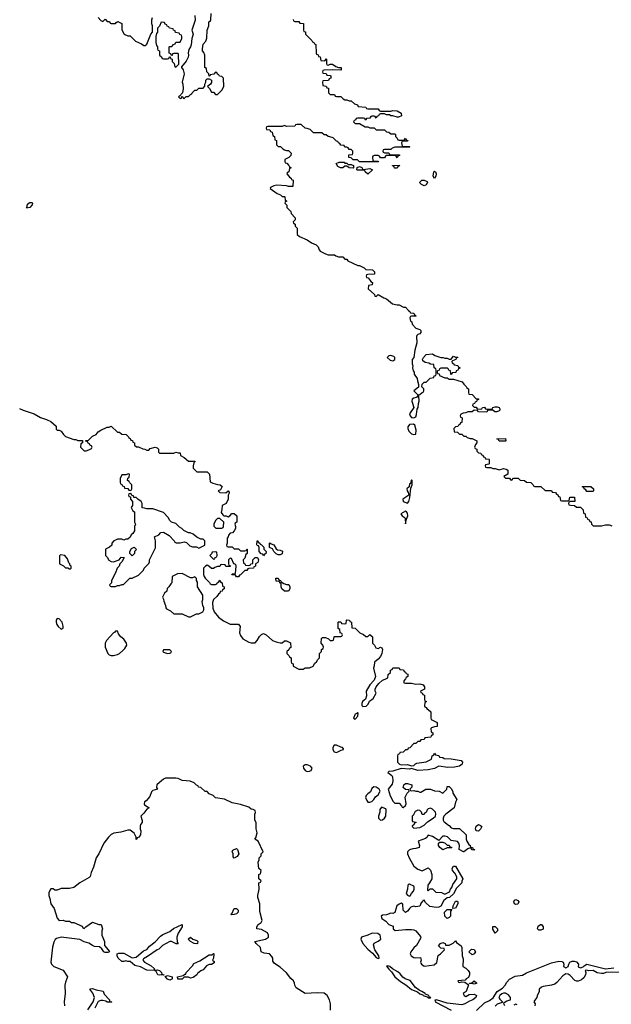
# Model space of a CAD drawing. Header units: inches. Extents: x 2735672 to 2903319, y 894031 to 1029782.
# Tile 66 of 167: x 2800152 to 2805825, y 992766 to 1002210. Entities that reach past the tile are written whole.
import ezdxf

# ---------------------------------------------------------------- set-up
doc = ezdxf.new("R2010")
doc.units = ezdxf.units.IN
doc.header["$MEASUREMENT"] = 0
doc.layers.add('C8000', color=7, linetype='Continuous')
doc.layers.add('C8909', color=7, linetype='Continuous')

msp = doc.modelspace()

# ---------------------------------------------------------------- linework, layer by layer
at = {"layer": 'C8000', "color": 4, "elevation": 8}
for points in [[(2800904.7, 1002230), (2800930, 1002202), (2800950, 1002194), (2800970, 1002214), (2800990, 1002194), (2801012.7, 1002192.7), (2801018, 1002178), (2801030, 1002174), (2801070, 1002174), (2801076.4, 1002183.6), (2801092, 1002192), (2801130, 1002172), (2801131.6, 1002111.6), (2801154, 1002070), (2801190, 1002054), (2801210, 1002054), (2801263.6, 1002003.6), (2801319.6, 1001979.6), (2801343.6, 1001963.6), (2801356.4, 1001963.6), (2801370, 1001974), (2801408, 1002070), (2801426, 1002090), (2801426, 1002150), (2801418, 1002170), (2801418, 1002210), (2801426, 1002230)], [(2801831.3, 1002250), (2801835.3, 1002204.7), (2801802, 1002110), (2801814.8, 1002070), (2801802.8, 1002030), (2801797.3, 1001970), (2801790.6, 1001949.4), (2801774.4, 1001925.6), (2801767.3, 1001892.7), (2801770.6, 1001870), (2801767.7, 1001850), (2801747.9, 1001812.1), (2801702, 1001758), (2801702, 1001750), (2801721, 1001730), (2801730.6, 1001690), (2801711, 1001610), (2801717.3, 1001590), (2801718.8, 1001550), (2801712, 1001508), (2801684.7, 1001475.3), (2801674, 1001470), (2801690, 1001454), (2801702, 1001458), (2801706, 1001474), (2801712.7, 1001472.7), (2801718, 1001458), (2801730, 1001454), (2801747.3, 1001472.7), (2801770, 1001474), (2801790, 1001494), (2801802, 1001498), (2801806, 1001510), (2801830, 1001534), (2801850, 1001534), (2801870, 1001554), (2801910, 1001554), (2801927.3, 1001572.7), (2801928, 1001590), (2801938, 1001610), (2801938, 1001630), (2801950, 1001642), (2801970, 1001642), (2801991, 1001631), (2801991.1, 1001608.9), (2801982, 1001590), (2801954, 1001570), (2801971.6, 1001551.6), (2801990, 1001514), (2802010, 1001514), (2802030, 1001494), (2802050, 1001494), (2802090, 1001534), (2802108, 1001570), (2802106, 1001650), (2802090, 1001666), (2802067.3, 1001667.3), (2802062, 1001682), (2802047.3, 1001687.3), (2802042, 1001702), (2802030, 1001706), (2802012, 1001688), (2801978, 1001682), (2801974, 1001670), (2801967.3, 1001667.3), (2801966, 1001690), (2801946, 1001710), (2801942, 1001742), (2801926, 1001750), (2801926, 1001870), (2801916.4, 1001896.4), (2801906, 1001910), (2801906, 1001930), (2801910, 1001974), (2801936.4, 1002003.6), (2801947.3, 1002032.7), (2801948, 1002110), (2801966, 1002150), (2801966, 1002190), (2801982, 1002198), (2801986, 1002210), (2801988, 1002270)], [(2802772.7, 1002212.7), (2802778, 1002198), (2802790, 1002194), (2802830, 1002194), (2802838, 1002178), (2802872.7, 1002172.7), (2802874, 1002110), (2802878, 1002098), (2802892.7, 1002092.7), (2802894, 1002070), (2802954, 1002010), (2802958, 1001998), (2802972.7, 1001992.7), (2802978, 1001978), (2802992.7, 1001972.7), (2802994, 1001890), (2802998, 1001878), (2803012.7, 1001872.7), (2803018, 1001858), (2803032.7, 1001852.7), (2803038, 1001818), (2803070, 1001814), (2803082, 1001818), (2803090, 1001834), (2803094, 1001830), (2803094, 1001790), (2803098, 1001778), (2803110, 1001774), (2803130, 1001782), (2803150, 1001782), (2803182, 1001762), (2803210, 1001752), (2803234, 1001750), (2803234, 1001730), (2803230, 1001726), (2803150, 1001728), (2803070, 1001726), (2803058, 1001722), (2803054, 1001710), (2803058, 1001698), (2803090, 1001694), (2803098, 1001678), (2803130, 1001674), (2803134, 1001670), (2803134, 1001650), (2803118, 1001642), (2803112.7, 1001627.3), (2803058, 1001622), (2803054, 1001610), (2803058, 1001578), (2803090, 1001574), (2803098, 1001558), (2803112.7, 1001552.7), (2803114, 1001510), (2803130, 1001494), (2803170, 1001494), (2803178, 1001478), (2803190, 1001474), (2803230, 1001474), (2803254, 1001450), (2803270, 1001442), (2803290, 1001442), (2803310, 1001432), (2803331.6, 1001431.6), (2803363.6, 1001403.6), (2803390, 1001394), (2803398, 1001378), (2803471.6, 1001371.6), (2803478, 1001358), (2803490, 1001354), (2803590, 1001354), (2803598, 1001338), (2803610, 1001334), (2803710, 1001332), (2803730, 1001338), (2803770, 1001336), (2803810, 1001312), (2803812.7, 1001287.3), (2803783.6, 1001276.4), (2803770, 1001275.3), (2803730, 1001288), (2803710, 1001288), (2803696.4, 1001296.4), (2803670, 1001298), (2803650, 1001306), (2803610, 1001306), (2803598, 1001302), (2803592.7, 1001287.3), (2803578, 1001282), (2803570, 1001266), (2803562, 1001282), (2803550, 1001286), (2803530, 1001286), (2803518, 1001282), (2803510, 1001266), (2803478, 1001262), (2803470, 1001246), (2803462, 1001262), (2803450, 1001266), (2803390, 1001266), (2803378, 1001262), (2803372.7, 1001247.3), (2803358, 1001242), (2803354, 1001230), (2803370, 1001214), (2803410, 1001214), (2803463.6, 1001183.6), (2803490, 1001182), (2803510, 1001174), (2803551.6, 1001171.6), (2803570, 1001154), (2803650, 1001154), (2803670, 1001134), (2803691.6, 1001131.6), (2803710, 1001114), (2803750, 1001114), (2803754, 1001110), (2803754, 1001090), (2803772.7, 1001072.7), (2803778, 1001058), (2803790, 1001054), (2803830, 1001054), (2803842, 1001058), (2803850, 1001074), (2803858, 1001058), (2803874, 1001050), (2803870, 1001046), (2803830, 1001046), (2803818, 1001042), (2803814, 1001030), (2803818, 1000998), (2803830, 1000994), (2803890, 1000994), (2803894, 1000990), (2803890, 1000986), (2803750, 1000986), (2803723.6, 1000976.4), (2803710, 1000966), (2803650, 1000966), (2803638, 1000962), (2803634, 1000950), (2803638, 1000938), (2803650, 1000934), (2803690, 1000934), (2803698, 1000918), (2803710, 1000914), (2803792.7, 1000912.7), (2803794, 1000906), (2803778, 1000902), (2803770, 1000886), (2803762, 1000902), (2803750, 1000906), (2803670, 1000906), (2803658, 1000902), (2803650, 1000886), (2803610, 1000886), (2803602, 1000902), (2803590, 1000906), (2803550, 1000906), (2803538, 1000902), (2803534, 1000890), (2803538, 1000858), (2803550, 1000854), (2803590, 1000854), (2803592.7, 1000847.3), (2803410, 1000846), (2803390, 1000866), (2803350, 1000866), (2803330, 1000886), (2803307.3, 1000887.3), (2803307.3, 1000912.7), (2803342, 1000918), (2803346, 1000930), (2803346, 1000950), (2803330, 1000966), (2803310, 1000966), (2803302, 1000982), (2803290, 1000986), (2803270, 1000986), (2803262, 1001002), (2803230, 1001006), (2803222, 1001022), (2803207.3, 1001027.3), (2803202, 1001042), (2803190, 1001046), (2803156.4, 1001076.4), (2803127.3, 1001087.3), (2803108.4, 1001088.4), (2803090, 1001106), (2803070, 1001106), (2803050, 1001126), (2802970, 1001126), (2802936.4, 1001156.4), (2802907.3, 1001167.3), (2802888.4, 1001168.4), (2802850, 1001206), (2802810, 1001206), (2802798, 1001202), (2802790, 1001188), (2802710, 1001186), (2802690, 1001195.3), (2802670, 1001186), (2802530, 1001186), (2802518, 1001182), (2802514, 1001170), (2802518, 1001158), (2802550, 1001154), (2802558, 1001138), (2802572.7, 1001132.7), (2802578, 1001098), (2802594, 1001090), (2802598, 1001058), (2802614, 1001050), (2802614, 1001010), (2802630, 1000994), (2802652.7, 1000992.7), (2802674, 1000970), (2802690, 1000962), (2802710, 1000954), (2802730, 1000954), (2802754, 1000930), (2802752.7, 1000907.3), (2802731.6, 1000888.4), (2802694, 1000870), (2802694, 1000850), (2802698, 1000838), (2802712.7, 1000832.7), (2802734, 1000810), (2802738, 1000798), (2802754, 1000790), (2802738, 1000782), (2802734, 1000750), (2802718, 1000742), (2802714, 1000730), (2802734, 1000710), (2802738, 1000698), (2802754, 1000690), (2802758, 1000678), (2802774, 1000670), (2802771.3, 1000608.7), (2802730, 1000608.7), (2802710, 1000618), (2802616, 1000624), (2802590, 1000618), (2802558, 1000602), (2802554, 1000590), (2802622, 1000542), (2802654, 1000530), (2802670, 1000514), (2802690, 1000514), (2802694, 1000510), (2802698, 1000478), (2802714, 1000470), (2802698, 1000462), (2802694, 1000450), (2802714, 1000430), (2802714, 1000410), (2802751.6, 1000371.6), (2802754, 1000350), (2802794, 1000310), (2802794, 1000290), (2802774, 1000270), (2802778, 1000258), (2802794, 1000250), (2802794, 1000230), (2802811.6, 1000211.6), (2802814, 1000150), (2802834, 1000130), (2802910, 1000098), (2802950, 1000071.3), (2802994, 1000050), (2803014, 1000030), (2803023.6, 1000003.6), (2803026.4, 1000000)]]:
    msp.add_lwpolyline(points, dxfattribs=at)
at = {"layer": 'C8000', "color": 4}
for points, elevation in [([(2801510, 1002186), (2801492.7, 1002147.3), (2801474, 1002130), (2801474, 1002090), (2801463.6, 1002076.4), (2801458, 1002050), (2801458, 1001990), (2801463.6, 1001963.6), (2801474, 1001950), (2801474, 1001930), (2801478, 1001918), (2801494, 1001910), (2801494, 1001870), (2801512.7, 1001852.7), (2801518, 1001838), (2801530, 1001834), (2801570, 1001834), (2801582, 1001838), (2801587.3, 1001852.7), (2801594, 1001854), (2801598, 1001838), (2801614, 1001830), (2801614, 1001810), (2801634, 1001790), (2801638, 1001758), (2801650, 1001754), (2801678, 1001782), (2801675.3, 1001875.3), (2801670, 1001886), (2801630, 1001886), (2801618, 1001882), (2801612.7, 1001867.3), (2801606, 1001866), (2801602, 1001882), (2801586, 1001890), (2801586, 1001950), (2801590, 1001954), (2801610, 1001954), (2801627.3, 1001972.7), (2801642, 1001978), (2801650, 1001994), (2801690, 1001994), (2801706, 1002030), (2801706, 1002050), (2801702, 1002062), (2801687.3, 1002067.3), (2801682, 1002082), (2801647.3, 1002087.3), (2801642, 1002102), (2801628, 1002108), (2801622, 1002122), (2801587.3, 1002127.3), (2801582, 1002142), (2801567.3, 1002147.3), (2801562, 1002162), (2801547.3, 1002167.3), (2801542, 1002182)], 8), ([(2803270, 1000834), (2803290, 1000834), (2803302, 1000822), (2803330, 1000822), (2803352, 1000812), (2803354, 1000790), (2803350, 1000786), (2803310, 1000788), (2803290, 1000806), (2803270, 1000806), (2803251, 1000789), (2803229.1, 1000789.1), (2803203.1, 1000803.1), (2803186, 1000830), (2803216.4, 1000843.6), (2803262, 1000842)], 8), ([(2803450, 1000774), (2803510, 1000782), (2803534, 1000770), (2803490, 1000728.7), (2803466, 1000750), (2803462, 1000762), (2803450, 1000766), (2803390, 1000766), (2803386, 1000770), (2803387.3, 1000792.7), (2803410, 1000802), (2803432.7, 1000792.7), (2803438, 1000778)], 8), ([(2803770, 1000786), (2803747.3, 1000787.3), (2803742, 1000802), (2803727.3, 1000807.3), (2803727.3, 1000812.7), (2803790, 1000814), (2803792.7, 1000807.3), (2803778, 1000802)], 8), ([(2804130, 1000688), (2804115.3, 1000710), (2804124, 1000750), (2804130, 1000756), (2804138, 1000750), (2804144.7, 1000730), (2804141, 1000710)], 8), ([(2804030, 1000618), (2804006, 1000630), (2803986, 1000650), (2804008.4, 1000671.6), (2804031.6, 1000671.6), (2804058, 1000658), (2804062, 1000650), (2804050, 1000626)], 8), ([(2800222, 1000402), (2800218, 1000410), (2800224, 1000416), (2800224.5, 1000430), (2800240.9, 1000450), (2800250, 1000457.1), (2800270, 1000457.3), (2800275.5, 1000450), (2800270, 1000435.3), (2800250, 1000409.3)], 4)]:
    msp.add_lwpolyline(points, close=True, dxfattribs=dict(at, elevation=elevation))
at = {"layer": 'C8909', "color": 4}
for points, elevation in [([(2803026.4, 1000000), (2803034, 999990), (2803083.6, 999963.6), (2803110, 999954), (2803170, 999954), (2803183.6, 999943.6), (2803210, 999934), (2803250, 999934), (2803270, 999914), (2803290, 999914), (2803298, 999898), (2803392.7, 999852.7), (2803410, 999852), (2803454, 999830), (2803470, 999814), (2803534, 999810), (2803554, 999790), (2803554, 999770), (2803490, 999766), (2803478, 999762), (2803474, 999750), (2803478, 999738), (2803492.7, 999732.7), (2803514, 999710), (2803518, 999698), (2803534, 999690), (2803532.7, 999667.3), (2803498, 999662), (2803494, 999630), (2803552.7, 999572.7), (2803558, 999558), (2803570, 999554), (2803590, 999574), (2803643.6, 999543.6), (2803670, 999534), (2803726, 999486), (2803770, 999474), (2803790, 999474), (2803832.7, 999452.7), (2803850, 999452), (2803879.6, 999419.6), (2803894, 999410), (2803898, 999398), (2803930, 999394), (2803938, 999378), (2803954, 999370), (2803950, 999366), (2803910, 999366), (2803898, 999362), (2803894, 999350), (2803898, 999318), (2803912.7, 999312.7), (2803914, 999290), (2803951.3, 999251.3), (2803990, 999237.3), (2803997.3, 999230), (2803998.8, 999210), (2803990, 999195.3), (2803970.7, 999189.3), (2803959.6, 999180.4), (2803956, 999170), (2803961, 999110), (2803940.7, 999039.3), (2803931.3, 998968.7), (2803914, 998950), (2803914, 998910), (2803922, 998890), (2803918, 998870), (2803923.6, 998843.6), (2803934, 998830), (2803934, 998810), (2803964.7, 998770), (2803965.4, 998745.4), (2803976, 998710), (2803974.4, 998685.6), (2803931.3, 998650), (2803970, 998612), (2803990, 998614), (2804010, 998634), (2804022, 998638), (2804026, 998650), (2804026, 998670), (2804008.9, 998688.9), (2804010, 998714), (2804030, 998734), (2804050, 998734), (2804087.3, 998772.7), (2804122, 998778), (2804127.3, 998792.7), (2804142, 998798), (2804146, 998810), (2804146, 998850), (2804142, 998862), (2804126, 998870), (2804122, 998902), (2804090, 998906), (2804074.6, 998914.6), (2804041.2, 998921.2), (2804018, 998938), (2804015.3, 998950), (2804022.7, 998970), (2804050, 998998), (2804110, 999004.7), (2804134, 998990), (2804190, 998971.3), (2804211.1, 998971.1), (2804230, 998962), (2804250, 998962), (2804270, 998954), (2804290, 998954), (2804310, 998982), (2804330, 998974), (2804350, 998974), (2804352, 998970), (2804338, 998962), (2804334, 998950), (2804302, 998938), (2804294, 998930), (2804298, 998918), (2804314, 998910), (2804318, 998898), (2804351.6, 998891.6), (2804358, 998878), (2804374, 998870), (2804358, 998862), (2804352.7, 998847.3), (2804338, 998842), (2804332.7, 998827.3), (2804298, 998822), (2804290, 998806), (2804286, 998810), (2804282, 998842), (2804267.3, 998847.3), (2804262, 998862), (2804250, 998866), (2804190, 998866), (2804178, 998862), (2804172.7, 998847.3), (2804158, 998842), (2804154, 998830), (2804158, 998818), (2804172.7, 998812.7), (2804178, 998798), (2804230, 998774), (2804250, 998774), (2804270, 998762), (2804310, 998762), (2804396, 998736), (2804410, 998714), (2804432.7, 998692.7), (2804438, 998678), (2804454, 998670), (2804454, 998630), (2804458, 998618), (2804490, 998614), (2804530, 998574), (2804552.7, 998572.7), (2804552.7, 998567.3), (2804538, 998562), (2804532.7, 998547.3), (2804518, 998542), (2804512.7, 998527.3), (2804498, 998522), (2804494, 998510), (2804510, 998494), (2804530, 998494), (2804538, 998478), (2804570, 998474), (2804582, 998478), (2804588.4, 998491.6), (2804610, 998492), (2804618, 998478), (2804630, 998474), (2804670, 998474), (2804682, 998478), (2804688.4, 998491.6), (2804710, 998498), (2804730, 998498), (2804751, 998491), (2804756.9, 998476.9), (2804756, 998464), (2804750, 998458), (2804728.4, 998448.4), (2804708.4, 998448.4), (2804690, 998466), (2804650, 998466), (2804638, 998462), (2804630, 998446), (2804550, 998448), (2804542, 998462), (2804510, 998466), (2804491.6, 998448.4), (2804450, 998448), (2804430, 998438), (2804403.6, 998436.4), (2804378, 998422), (2804374, 998410), (2804378, 998398), (2804394, 998390), (2804392.7, 998347.3), (2804378, 998342), (2804372.7, 998327.3), (2804358, 998322), (2804352.7, 998307.3), (2804330, 998306), (2804314, 998290), (2804318, 998258), (2804350, 998254), (2804370, 998234), (2804390, 998234), (2804410, 998214), (2804430, 998214), (2804443.6, 998203.6), (2804472.7, 998192.7), (2804491.6, 998191.6), (2804534, 998170), (2804534, 998150), (2804523.6, 998136.4), (2804514, 998110), (2804518, 998098), (2804534, 998090), (2804534, 998070), (2804550, 998054), (2804572.7, 998052.7), (2804578, 998038), (2804592.7, 998032.7), (2804598, 998018), (2804612.7, 998012.7), (2804618, 997998), (2804650, 997994), (2804654, 997990), (2804654, 997950), (2804650, 997946), (2804618, 997942), (2804614, 997930), (2804618, 997918), (2804630, 997914), (2804670, 997914), (2804690, 997904.7), (2804710, 997904.7), (2804750, 997892), (2804790, 997904.7), (2804818, 997898), (2804834, 997890), (2804834, 997850), (2804794, 997830), (2804810, 997814), (2804850, 997814), (2804858, 997798), (2804870, 997794), (2804888, 997812), (2804931.6, 997811.6), (2804950, 997794), (2804991.6, 997791.6), (2805010, 997774), (2805051.6, 997771.6), (2805072.7, 997752.7), (2805078, 997738), (2805090, 997734), (2805150, 997734), (2805190, 997694), (2805250, 997694), (2805258, 997678), (2805290, 997674), (2805298, 997658), (2805312.7, 997652.7), (2805318, 997638), (2805332.7, 997632.7), (2805338, 997598), (2805350, 997594), (2805410, 997594), (2805422, 997598), (2805428.4, 997631.6), (2805471.6, 997631.6), (2805474, 997590), (2805432.7, 997587.3), (2805418, 997582), (2805414, 997570), (2805418, 997558), (2805432.7, 997552.7), (2805471.6, 997551.6), (2805490, 997534), (2805530, 997534), (2805554, 997510), (2805558, 997478), (2805574, 997470), (2805578, 997438), (2805592.7, 997432.7), (2805598, 997418), (2805612.7, 997412.7), (2805618, 997398), (2805632.7, 997392.7), (2805634, 997370), (2805650, 997354), (2805730, 997354), (2805770, 997364.7), (2805803.6, 997363.6), (2805830, 997354)], 8), ([(2800150, 998482), (2800185.4, 998465.4), (2800290, 998431), (2800350, 998396), (2800410, 998376), (2800450, 998356), (2800502, 998310), (2800502, 998282), (2800512.7, 998272.7), (2800530, 998272), (2800550, 998262), (2800571.3, 998230), (2800590, 998211.3), (2800670, 998182), (2800690, 998182), (2800710, 998174), (2800752.7, 998172.7), (2800754, 998150), (2800738, 998142), (2800734, 998110), (2800770, 998074), (2800790, 998074), (2800816.4, 998083.6), (2800842, 998098), (2800846, 998110), (2800842, 998122), (2800827.3, 998127.3), (2800822, 998142), (2800807.3, 998147.3), (2800802, 998162), (2800787.3, 998167.3), (2800787.3, 998172.7), (2800810, 998174), (2800850, 998214), (2800886, 998230), (2800903.1, 998256.9), (2800930, 998274), (2800990, 998302), (2801010, 998302), (2801030, 998312), (2801090, 998254), (2801110, 998254), (2801130, 998234), (2801174, 998230), (2801194, 998210), (2801198, 998198), (2801212.7, 998192.7), (2801218, 998178), (2801232.7, 998172.7), (2801238, 998158), (2801252.7, 998152.7), (2801254, 998130), (2801272.7, 998112.7), (2801291.6, 998111.6), (2801332.7, 998092.7), (2801351.6, 998091.6), (2801370, 998082), (2801390, 998082), (2801404, 998096), (2801451.1, 998111.1), (2801470, 998102), (2801482, 998090), (2801482, 998062), (2801492.7, 998052.7), (2801630, 998052), (2801650, 998062), (2801670, 998054), (2801690, 998054), (2801694, 998030), (2801730, 998012), (2801770, 997974), (2801830, 997974), (2801831.6, 997968.4), (2801822, 997958), (2801814, 997930), (2801814, 997910), (2801850, 997874), (2801950, 997874), (2801971.6, 997851.6), (2801978, 997778), (2802003.6, 997763.6), (2802050, 997751.3), (2802074, 997750), (2802092, 997732), (2802078, 997702), (2802054, 997690), (2802070, 997674), (2802127.3, 997672.7), (2802150, 997692), (2802159.6, 997679.6), (2802162, 997670), (2802152, 997650), (2802152, 997610), (2802131.1, 997568.9), (2802094, 997550), (2802091.6, 997511.6), (2802084.7, 997484.7), (2802099.6, 997459.6), (2802110, 997452), (2802131.6, 997451.6), (2802150, 997442), (2802166, 997450), (2802187.3, 997472.7), (2802210, 997474), (2802234, 997450), (2802234, 997390), (2802218, 997382), (2802214, 997370), (2802222, 997350), (2802222, 997330), (2802210, 997306), (2802191.6, 997288.4), (2802170, 997286), (2802152.7, 997267.3), (2802152, 997250), (2802142, 997238), (2802142, 997190), (2802134, 997170), (2802138, 997158), (2802150, 997154), (2802190, 997154), (2802210, 997134), (2802250, 997134), (2802270, 997114), (2802310, 997114), (2802322, 997118), (2802330, 997132), (2802334, 997130), (2802332, 997090), (2802321, 997079), (2802310, 997046), (2802294, 997030), (2802298, 996998), (2802312, 996992), (2802318, 996978), (2802350, 996974), (2802362, 996978), (2802368.4, 996991.6), (2802386, 996994), (2802388.7, 997030), (2802410, 997052), (2802432.7, 997052.7), (2802442, 997030), (2802436, 997004), (2802414, 996990), (2802414, 996970), (2802398, 996962), (2802394, 996950), (2802350, 996946), (2802338, 996942), (2802330, 996926), (2802310, 996926), (2802270, 996886), (2802258, 996882), (2802250, 996866), (2802230, 996866), (2802222, 996882), (2802190, 996886), (2802186, 996890), (2802190, 996894), (2802222, 996898), (2802228, 996970), (2802226, 996986), (2802206, 996990), (2802182, 997042), (2802170, 997046), (2802154, 997030), (2802154, 996990), (2802158, 996978), (2802172.7, 996972.7), (2802170, 996966), (2802130, 996966), (2802122, 996982), (2802090, 996986), (2802078, 996982), (2802070, 996966), (2802050, 996966), (2802023.6, 996956.4), (2802010, 996946), (2801990, 996946), (2801966, 996970), (2801950, 996978), (2801934, 996970), (2801914, 996950), (2801914, 996890), (2801922, 996870), (2801930, 996854), (2801972.7, 996812.7), (2801978, 996798), (2801990, 996794), (2802030, 996794), (2802042, 996798), (2802046, 996810), (2802062, 996818), (2802070, 996834), (2802078, 996818), (2802094, 996810), (2802098, 996778), (2802114, 996770), (2802114, 996750), (2802098, 996742), (2802094, 996730), (2802074, 996726), (2802072, 996710), (2802059.6, 996700.4), (2802043.6, 996676.4), (2802011.6, 996648.4), (2801999.6, 996620.4), (2802005.4, 996565.4), (2802018, 996530), (2802059.8, 996479.8), (2802105.2, 996445.2), (2802170, 996411.3), (2802251.3, 996411.3), (2802264.7, 996390), (2802261, 996330), (2802270, 996302), (2802290.9, 996270.9), (2802350, 996238), (2802370, 996232), (2802410, 996234), (2802430, 996254), (2802450, 996294), (2802470, 996314), (2802490, 996322), (2802514, 996310), (2802576.9, 996256.9), (2802610, 996242), (2802650, 996232), (2802667.3, 996232.7), (2802690, 996252), (2802710, 996252), (2802750, 996232), (2802751.6, 996188.4), (2802738, 996182), (2802732.7, 996167.3), (2802714, 996150), (2802714, 996130), (2802732.7, 996112.7), (2802738, 996098), (2802754, 996090), (2802754, 996050), (2802758, 996038), (2802772.7, 996032.7), (2802774, 996010), (2802830, 995982), (2802870, 995982), (2802890, 995992), (2802930, 995992), (2802966, 996010), (2802983.1, 996036.9), (2802998, 996050), (2803010, 996074), (2803026, 996090), (2803026, 996130), (2803046, 996150), (2803046, 996170), (2803062, 996178), (2803066, 996190), (2803058, 996210), (2803042, 996230), (2803044.7, 996275.3), (2803056.4, 996283.6), (2803083.6, 996283.6), (2803111.6, 996271.6), (2803130, 996254), (2803150, 996254), (2803162, 996258), (2803166, 996290), (2803170, 996294), (2803230, 996294), (2803242, 996298), (2803246, 996310), (2803242, 996322), (2803226, 996330), (2803222, 996362), (2803206, 996370), (2803206, 996430), (2803210, 996434), (2803230, 996434), (2803238, 996418), (2803270, 996414), (2803282, 996418), (2803286, 996450), (2803290, 996454), (2803314, 996450), (2803318, 996438), (2803332, 996430), (2803338, 996378), (2803370, 996374), (2803414, 996330), (2803450, 996314), (2803470, 996294), (2803490, 996294), (2803510, 996314), (2803534, 996290), (2803534, 996230), (2803554, 996210), (2803565.4, 996185.4), (2803590, 996178), (2803610, 996192), (2803625.4, 996185.4), (2803630.6, 996170.6), (2803623, 996130), (2803610, 996102), (2803590, 996075.3), (2803552.7, 996047.3), (2803551.6, 996011.6), (2803544.7, 995990), (2803564, 995910), (2803550, 995875.3), (2803510, 995828.7), (2803474.8, 995770), (2803475.9, 995724.1), (2803467.1, 995692.9), (2803438.8, 995670), (2803431.3, 995650), (2803432, 995632), (2803443.6, 995623.6), (2803473.6, 995626.4), (2803493.6, 995646.4), (2803505.2, 995674.8), (2803540.4, 995699.6), (2803568.7, 995750), (2803561.2, 995770), (2803561.2, 995790), (2803569.4, 995810.6), (2803595.5, 995844.5), (2803630, 995876), (2803656.4, 995883.6), (2803682, 995898), (2803686, 995930), (2803706, 995950), (2803706, 995970), (2803722, 995978), (2803730, 995994), (2803790, 995994), (2803798, 995978), (2803832.7, 995972.7), (2803838, 995958), (2803852.7, 995952.7), (2803858, 995938), (2803872.7, 995932.7), (2803874, 995910), (2803858, 995902), (2803852.7, 995887.3), (2803834, 995870), (2803834, 995850), (2803850, 995844.7), (2803910, 995844.7), (2803950, 995838), (2803990, 995841), (2804022, 995830), (2804032, 995810), (2804032, 995790), (2803994, 995770), (2803998, 995758), (2804010, 995754), (2804018, 995738), (2804034, 995730), (2804034, 995690), (2804038, 995678), (2804054, 995670), (2804038, 995662), (2804034, 995630), (2804038, 995618), (2804050, 995614), (2804058, 995598), (2804070, 995594), (2804094, 995570), (2804094, 995510), (2804098, 995498), (2804154, 995470), (2804154, 995430), (2804130, 995428), (2804102, 995418), (2804094, 995410), (2804098, 995378), (2804114, 995370), (2804114, 995350), (2804098, 995342), (2804092.7, 995327.3), (2804038, 995322), (2804030, 995306), (2803998, 995302), (2803990, 995286), (2803970, 995286), (2803950, 995266), (2803930, 995266), (2803892.7, 995227.3), (2803878, 995222), (2803870, 995206), (2803850, 995206), (2803830, 995186), (2803798, 995182), (2803792.7, 995167.3), (2803778, 995162), (2803774, 995150), (2803774, 995090), (2803794, 995070), (2803810, 995062), (2803870, 995064.7), (2803910, 995052), (2803930, 995058), (2803946.3, 995073.7), (2803961.5, 995078.5), (2804048, 995092), (2804076.4, 995103.6), (2804102, 995118), (2804106, 995150), (2804122, 995158), (2804130, 995174), (2804138, 995158), (2804170, 995154), (2804178, 995138), (2804210, 995134), (2804223.6, 995123.6), (2804290, 995122), (2804384.7, 995104.7), (2804398, 995090), (2804396, 995070), (2804370, 995049.2), (2804319.8, 995040.2), (2804256.5, 995036.5), (2804170, 995049), (2804130, 995029.2), (2804070, 995015.3), (2803970, 995009.2), (2803910, 995028.7), (2803890, 995022), (2803810, 995028.7), (2803730, 995002), (2803690, 994998), (2803682, 994990), (2803719.8, 994959.8), (2803727.5, 994947.5), (2803731, 994910), (2803722, 994878), (2803684.7, 994830), (2803705.4, 994765.4), (2803731.6, 994711.6), (2803750, 994694), (2803790, 994694), (2803814, 994670), (2803818, 994658), (2803830, 994654), (2803850, 994674), (2803858, 994690), (2803848.4, 994751.6), (2803867.3, 994792.7), (2803886, 994810), (2803882, 994822), (2803850, 994826), (2803830, 994846), (2803835.3, 994870), (2803850, 994884.7), (2803870, 994884.7), (2803910.8, 994870.8), (2803911.6, 994848.4), (2803894, 994830), (2803898, 994818), (2803910, 994814), (2803930, 994818), (2803950, 994811.3), (2803970.9, 994810.9), (2803990, 994802), (2803998, 994802), (2804046, 994830), (2804090, 994831), (2804130, 994812), (2804174, 994810), (2804210, 994792), (2804248, 994830), (2804250, 994854), (2804270, 994854), (2804292.7, 994832.7), (2804304.7, 994804.7), (2804306, 994790), (2804342, 994730), (2804330, 994706), (2804318, 994650), (2804238, 994590), (2804218, 994570), (2804211.3, 994550), (2804212, 994532), (2804218, 994518), (2804230, 994514), (2804254, 994490), (2804270, 994482), (2804290, 994458), (2804310, 994451.3), (2804370, 994452), (2804434, 994390), (2804432, 994350), (2804438, 994330), (2804459.6, 994299.6), (2804472, 994290), (2804474, 994274), (2804494, 994270), (2804498, 994258), (2804512, 994250), (2804510, 994246), (2804490, 994248), (2804482, 994262), (2804470, 994266), (2804450, 994258), (2804410.9, 994229.1), (2804406, 994230), (2804366, 994250), (2804368, 994290), (2804362, 994310), (2804350, 994328), (2804290, 994338), (2804252.7, 994372.7), (2804230, 994379), (2804210, 994378), (2804170, 994338), (2804110, 994375.3), (2804070, 994388), (2804054.8, 994365.2), (2804043.5, 994356.5), (2803974, 994330), (2803984.7, 994290), (2803982, 994270), (2803950, 994259), (2803922, 994258), (2803891.1, 994248.9), (2803872, 994230), (2803872, 994210), (2803886, 994170), (2803930, 994091.3), (2803970, 994061), (2804010, 994046), (2804070, 994074), (2804090, 994054), (2804104.7, 994010), (2804104.7, 993970), (2804082, 993930), (2804064.7, 993910), (2804062, 993862), (2804070, 993854), (2804088, 993872), (2804110, 993872), (2804142, 993842), (2804196.9, 993836.9), (2804230, 993822), (2804274.6, 993845.4), (2804282, 993870), (2804294, 993886), (2804305.6, 993914.4), (2804342, 993970), (2804342, 993990), (2804324, 994024), (2804302, 994050), (2804298, 994070), (2804310, 994092), (2804330.9, 994090.9), (2804402, 993970), (2804392.7, 993947.3), (2804392, 993930), (2804340.7, 993879.3), (2804310, 993826), (2804274, 993790), (2804250, 993786), (2804219.8, 993760.2), (2804191.3, 993708.7), (2804170, 993698), (2804150, 993695.3), (2804084, 993704), (2804043.1, 993743.1), (2804030, 993766), (2804018, 993762), (2804014, 993750), (2804002, 993738), (2803990, 993708), (2803950, 993702), (2803930, 993708), (2803903.6, 993696.4), (2803891.6, 993688.4), (2803870, 993658), (2803850, 993646), (2803828.4, 993668.4), (2803827.3, 993727.3), (2803810, 993735.3), (2803790, 993728), (2803766.8, 993710), (2803750, 993646), (2803730, 993638), (2803710, 993639), (2803670, 993624), (2803630, 993622), (2803618, 993610), (2803624.7, 993590), (2803662, 993562), (2803690, 993532), (2803734, 993514), (2803734, 993490), (2803752.7, 993472.7), (2803850, 993482.8), (2803910, 993482.8), (2803930, 993481), (2803951.3, 993470), (2803995.3, 993415.3), (2803996.9, 993403.1), (2803958, 993330), (2803930, 993308.7), (2803904, 993270), (2803897.3, 993250), (2803906.8, 993230), (2803930, 993216.3), (2803950, 993210.7), (2803994, 993214), (2804002, 993190), (2803996, 993170), (2803999.8, 993159.8), (2804004.7, 993150), (2804030, 993131.3), (2804125.4, 993145.4), (2804152.3, 993167.7), (2804164.7, 993235.3), (2804186, 993250), (2804226, 993290), (2804222, 993302), (2804190, 993306), (2804168, 993328), (2804186, 993350), (2804210, 993358), (2804232, 993350), (2804234, 993334), (2804270, 993332), (2804308.7, 993351.3), (2804330, 993374), (2804339.6, 993359.6), (2804385.4, 993325.4), (2804392, 993310), (2804394, 993230), (2804403.6, 993203.6), (2804402, 993130), (2804430, 993112), (2804452, 993090), (2804464.7, 993070), (2804466, 993050), (2804455.3, 993024.7), (2804432, 993010), (2804422, 992998), (2804354, 992990), (2804358, 992978), (2804370, 992974), (2804390, 992982), (2804419.6, 992979.6), (2804454, 992954), (2804432, 992888), (2804404.7, 992870), (2804414, 992850), (2804430, 992842), (2804460.4, 992859.6), (2804510, 992864.7), (2804532, 992850), (2804524.7, 992830), (2804498, 992810), (2804464, 992796), (2804421, 992770), (2804390, 992759.6), (2804250, 992776.9), (2804150, 992809), (2804134, 992806), (2804138.8, 992798.8), (2804137.3, 992790), (2804290, 992708.9)], 4), ([(2803133.2, 992710), (2803132.7, 992770), (2803121.2, 992810), (2803099, 992850), (2803070, 992872.3), (2803004.9, 992875.1), (2802890, 992868.7), (2802803.1, 992923.1), (2802788.9, 992948.9), (2802788, 992970), (2802778, 992990), (2802752.5, 993012.5), (2802710, 993068.7), (2802650, 993122), (2802596.4, 993156.4), (2802580.4, 993180.4), (2802578, 993210), (2802570, 993226), (2802546, 993250), (2802496.4, 993256.4), (2802468.7, 993268.7), (2802462, 993310), (2802418, 993350), (2802406, 993370), (2802509.1, 993390.9), (2802538, 993410), (2802538, 993430), (2802528, 993450), (2802470, 993484), (2802426, 993490), (2802426, 993510), (2802438, 993530), (2802468, 993550), (2802478, 993570), (2802454.6, 993654.6), (2802455.3, 993730), (2802435.3, 993790), (2802435.3, 993810), (2802448.7, 993870), (2802446, 993930), (2802462, 993938), (2802466, 993950), (2802446, 993970), (2802446, 994010), (2802462, 994018), (2802466, 994050), (2802446, 994070), (2802438, 994130), (2802447.3, 994152.7), (2802448.4, 994171.6), (2802466, 994190), (2802466, 994210), (2802486, 994230), (2802438, 994330), (2802406, 994350), (2802416.4, 994363.6), (2802428, 994410), (2802418, 994450), (2802418, 994510), (2802407.3, 994532.7), (2802406, 994590), (2802414, 994606), (2802410, 994626), (2802390, 994635.3), (2802370, 994638), (2802350, 994655.3), (2802270, 994682), (2802190, 994698), (2802114.6, 994734.6), (2802030, 994746), (2802006, 994770), (2801970, 994786), (2801950, 994806), (2801930, 994806), (2801890, 994846), (2801867.3, 994847.3), (2801862, 994862), (2801847.3, 994867.3), (2801826, 994890), (2801787.3, 994907.3), (2801710, 994912.7), (2801671.7, 994931.7), (2801650, 994935.1), (2801550, 994934), (2801530, 994925.2), (2801470, 994875.3), (2801466, 994870), (2801464.7, 994844.7), (2801472, 994830), (2801430, 994818), (2801416.9, 994803.1), (2801399.9, 994760.1), (2801363.4, 994716.6), (2801350, 994708), (2801344, 994690), (2801350, 994678), (2801392, 994650), (2801370, 994638), (2801342, 994598), (2801312, 994570), (2801326, 994530), (2801326, 994510), (2801311.3, 994490), (2801306, 994474), (2801307.3, 994447.3), (2801314.8, 994430), (2801311, 994390), (2801290, 994366), (2801278, 994362), (2801270, 994346), (2801268.7, 994370), (2801250, 994406), (2801210, 994435.3), (2801190, 994436), (2801122.3, 994417.7), (2801053.8, 994406.2), (2801030, 994395.1), (2801003, 994370), (2800958.4, 994310), (2800910.3, 994209.7), (2800884.4, 994170), (2800859.4, 994080.6), (2800837.1, 994030), (2800828.2, 993991.8), (2800818.4, 993981.6), (2800727.3, 993930), (2800670, 993885.2), (2800630, 993876), (2800550, 993878), (2800510, 993862), (2800490, 993862), (2800474, 993874), (2800450, 993875.1), (2800430, 993838), (2800430.6, 993810.6), (2800441.4, 993781.4), (2800451, 993730), (2800484, 993684), (2800510, 993592), (2800530, 993571.3), (2800570, 993572), (2800590, 993562), (2800630, 993562), (2800650, 993552), (2800671.1, 993551.1), (2800750, 993514), (2800758, 993498), (2800770, 993494), (2800786, 993510), (2800850, 993554), (2800910, 993531.3), (2800934, 993530), (2800944.7, 993490), (2800938, 993470), (2800941, 993430), (2800964.7, 993370), (2800964.7, 993330), (2801001, 993290), (2801012, 993270), (2800996.8, 993263.2), (2800970, 993263.7), (2800959, 993270), (2800939.3, 993299.3), (2800918, 993318), (2800870, 993321.2), (2800850, 993329.2), (2800814, 993354), (2800770, 993365.2), (2800730, 993389), (2800550, 993408.7), (2800503.6, 993396.4), (2800491.6, 993388.4), (2800478, 993362), (2800466.7, 993313.3), (2800450.4, 993170.4), (2800457.1, 993150), (2800478.8, 993130), (2800570, 993094.8), (2800611.3, 993030), (2800590, 992978), (2800584.9, 992950), (2800588.7, 992870), (2800579.1, 992790), (2800581, 992750)], 4), ([(2804532.3, 992707.7), (2804610, 992781.3), (2804656.8, 992803.2), (2804691.2, 992828.8), (2804729.8, 992890.2), (2804780.1, 992919.9), (2804806.3, 992950), (2804822, 992978), (2804850, 993008), (2804903, 993037), (2804972.9, 993047.1), (2805010, 993067.7), (2805250, 993163.1), (2805320.1, 993179.9), (2805350, 993178), (2805363, 993170), (2805370.7, 993150), (2805367.7, 993127.7), (2805390, 993117.3), (2805411.8, 993128.2), (2805416.2, 993150), (2805428.6, 993171.4), (2805450, 993180.3), (2805470, 993180.9), (2805492.2, 993172.2), (2805510.7, 993150), (2805506.4, 993126.4), (2805530, 993117.3), (2805556, 993124), (2805564.8, 993135.2), (2805590, 993150.3), (2805770, 993107.7), (2805850, 993116.5)], 4), ([(2805910, 993074), (2805772.5, 993072.5), (2805750, 993062), (2805730, 993061.2), (2805690, 993068.7), (2805650, 993089), (2805608.4, 993088.4), (2805586.4, 993093.6), (2805574, 993090), (2805582, 993070), (2805578, 993050), (2805559.8, 993020.2), (2805539.8, 993000.2), (2805508.4, 992988.4), (2805490, 992988), (2805474.6, 992994.6), (2805430, 993042), (2805410, 993055.3), (2805390, 993058), (2805359.8, 993040.2), (2805303.6, 992976.4), (2805282, 992958), (2805251.1, 992948.9), (2805170, 992938), (2805154, 992930), (2805134, 992910), (2805131.6, 992888.4), (2805112.7, 992847.3), (2805112, 992830), (2805090, 992806), (2805082, 992790), (2805094, 992770), (2805092, 992750)], 4), ([(2800805.6, 992714.4), (2800855.3, 992790), (2800869, 992830), (2800854, 992874), (2800826, 992910), (2800830, 992914), (2800850, 992918), (2800885.4, 992905.4), (2800951.3, 992891.3), (2800962, 992862), (2801012, 992810), (2801014, 992794), (2801034, 992790), (2801030, 992786), (2800992, 992788), (2800976.4, 992796.4), (2800950, 992802), (2800930, 992802), (2800906, 992794), (2800871, 992730)], 4), ([(2804803.7, 992750), (2804794, 992770), (2804796.4, 992783.6), (2804822, 992798), (2804858, 992810), (2804859, 992830), (2804838.3, 992858.3), (2804811.6, 992871.6), (2804790, 992874), (2804774.2, 992865.8), (2804757.3, 992850), (2804746.8, 992830), (2804754.8, 992814.8), (2804782, 992790), (2804776.9, 992783.1), (2804730, 992766.6), (2804711.9, 992748.1)], 4), ([(2804922, 992762), (2804910, 992766), (2804890, 992758)], 4)]:
    msp.add_lwpolyline(points, dxfattribs=dict(at, elevation=elevation))
for points, elevation in [([(2803710, 998988), (2803692.7, 998987.3), (2803674, 998970), (2803703.6, 998943.6), (2803730, 998938), (2803748, 998950), (2803748, 998970), (2803739, 998979)], 8), ([(2803970, 998606), (2803955.3, 998584.7), (2803930, 998579.3), (2803916, 998570), (2803911.3, 998550), (2803932, 998490), (2803890.7, 998430), (2803896, 998410), (2803910, 998396), (2803930, 998391), (2803950, 998402), (2803958, 998422), (2803964.7, 998475.3), (2803974, 998490), (2803975.3, 998530), (2803982, 998550), (2803978, 998598)], 8), ([(2803929, 998329), (2803890, 998328.7), (2803874.8, 998305.2), (2803874, 998290), (2803883, 998263), (2803910, 998238.8), (2803930, 998231.3), (2803950, 998234), (2803954, 998274), (2803939.3, 998319.3)], 8), ([(2804750, 998166), (2804742, 998182), (2804726, 998190), (2804811.6, 998191.6), (2804814, 998170), (2804810, 998166)], 8), ([(2801194.6, 997854.6), (2801170, 997846), (2801130, 997846), (2801114, 997810), (2801114, 997770), (2801118, 997758), (2801132.7, 997752.7), (2801138, 997738), (2801152.7, 997732.7), (2801158, 997718), (2801190, 997714), (2801198, 997698), (2801210, 997694), (2801222, 997698), (2801226, 997710), (2801226, 997750), (2801207.3, 997767.3), (2801202, 997782), (2801186, 997790), (2801187.3, 997812.7), (2801202, 997818), (2801206, 997850)], 4), ([(2803910, 997795.3), (2803898, 997762), (2803890, 997758), (2803886, 997730), (2803864.7, 997710), (2803866, 997690), (2803876, 997676), (2803882, 997650), (2803826.8, 997610), (2803828.5, 997588.5), (2803870, 997571.3), (2803884, 997590), (2803893.6, 997626.4), (2803902, 997718), (2803915.3, 997750), (2803915.3, 997790)], 8), ([(2801210, 997666), (2801198, 997662), (2801194, 997650), (2801198, 997638), (2801214, 997634), (2801214, 997610), (2801234, 997590), (2801234, 997550), (2801222, 997530), (2801223.6, 997523.6), (2801238, 997498), (2801254, 997490), (2801254, 997390), (2801262, 997370), (2801254, 997350), (2801251.6, 997308.4), (2801236.9, 997283.1), (2801222, 997270), (2801210, 997246), (2801190, 997226), (2801170, 997226), (2801150, 997218), (2801130, 997226), (2801090, 997226), (2801070, 997218), (2801054, 997210), (2801034, 997190), (2801034, 997170), (2801014, 997150), (2800974, 997130), (2800974, 997070), (2800990, 997054), (2801005.4, 997025.4), (2801030, 997012), (2801050, 997011.3), (2801106, 997030), (2801125.2, 997054.8), (2801154, 997050), (2801132, 997010), (2801111, 996990), (2801106, 996970), (2801086, 996950), (2801070, 996906), (2801032, 996830), (2801032, 996808), (2801014, 996790), (2801018, 996778), (2801030, 996774), (2801070, 996774), (2801090, 996782), (2801110, 996782), (2801132, 996792), (2801148, 996792), (2801207.3, 996852.7), (2801230, 996854), (2801290, 996882), (2801338, 996930), (2801346, 996950), (2801390, 996994), (2801398, 997010), (2801398, 997030), (2801454.6, 997145.4), (2801455.3, 997210), (2801446, 997250), (2801486, 997270), (2801506, 997290), (2801530, 997296), (2801583.6, 997263.6), (2801634, 997210), (2801638, 997198), (2801652.7, 997192.7), (2801690, 997192), (2801730, 997202), (2801750, 997194), (2801783.6, 997163.6), (2801810, 997154), (2801847.3, 997152.7), (2801870, 997142), (2801926, 997170), (2801926, 997210), (2801910, 997226), (2801890, 997226), (2801850, 997246), (2801816.4, 997276.4), (2801787.3, 997287.3), (2801770, 997288), (2801726, 997310), (2801706, 997330), (2801683.1, 997343.1), (2801650, 997378), (2801608, 997390), (2801590, 997408), (2801576.5, 997436.5), (2801530, 997482), (2801430, 997518), (2801370, 997518), (2801350, 997526), (2801327.3, 997527.3), (2801326, 997570), (2801318, 997590), (2801286, 997610), (2801270, 997626), (2801247.3, 997627.3), (2801242, 997642), (2801226, 997646), (2801222, 997662)], 4), ([(2805590, 997686), (2805582, 997702), (2805566, 997710), (2805562, 997722), (2805546, 997730), (2805550, 997734), (2805630, 997734), (2805654, 997710), (2805654, 997690), (2805650, 997686)], 8), ([(2803850, 997497.2), (2803806.8, 997470), (2803818, 997450), (2803839.5, 997439.5), (2803847.3, 997430), (2803850, 997374), (2803860.4, 997419.6), (2803874, 997450), (2803870, 997478), (2803862, 997490)], 8), ([(2802070, 997426), (2802050, 997426), (2802030, 997406), (2802012, 997370), (2802012.7, 997352.7), (2802032.7, 997332.7), (2802090, 997334), (2802102, 997338), (2802106, 997350), (2802108, 997390)], 4), ([(2802490, 997066), (2802482, 997082), (2802467.3, 997087.3), (2802448.4, 997108.4), (2802447.3, 997147.3), (2802442, 997162), (2802430, 997166), (2802427.3, 997172.7), (2802428.4, 997211.6), (2802434, 997210), (2802438, 997198), (2802454, 997190), (2802458, 997178), (2802470, 997174), (2802494, 997150), (2802494, 997130), (2802514, 997110), (2802512.7, 997087.3), (2802498, 997082)], 4), ([(2802630, 997078), (2802610, 997086), (2802588, 997110), (2802575.3, 997135.3), (2802547.3, 997147.3), (2802546, 997190), (2802550, 997192), (2802562, 997182), (2802590, 997172), (2802610, 997134), (2802623.6, 997123.6), (2802650, 997122), (2802671.3, 997111.3), (2802670, 997088), (2802650, 997078)], 4), ([(2801230, 997066), (2801208.4, 997088.4), (2801208, 997110), (2801223.1, 997136.9), (2801250, 997152), (2801271.3, 997128.7), (2801254, 997110), (2801254, 997090)], 4), ([(2802030, 997106), (2801998, 997102), (2801992.7, 997087.3), (2801974, 997070), (2802010, 997034), (2802022, 997038), (2802027.3, 997052.7), (2802042, 997058), (2802046, 997070), (2802042, 997102)], 4), ([(2800542, 997078), (2800532.7, 997067.3), (2800534, 996990), (2800571.6, 996971.6), (2800590, 996954), (2800612, 996952), (2800630, 996942), (2800638, 996942), (2800646, 996950), (2800646, 996970), (2800636.4, 996976.4), (2800634, 996990), (2800622, 997002), (2800610, 997038), (2800586, 997070)], 4), ([(2801710, 996898), (2801663.6, 996896.4), (2801614, 996870), (2801612, 996810), (2801599.6, 996800.4), (2801582, 996770), (2801566.4, 996753.6), (2801562, 996730), (2801542, 996710), (2801522, 996670), (2801531.6, 996651.6), (2801532.7, 996632.7), (2801551.6, 996591.6), (2801552, 996570), (2801559.6, 996559.6), (2801599.1, 996539.1), (2801630, 996512), (2801711.1, 996511.1), (2801770, 996482), (2801790, 996482), (2801848.4, 996511.6), (2801870, 996511.3), (2801908, 996530), (2801918, 996550), (2801918, 996570), (2801908, 996590), (2801902, 996630), (2801908.7, 996650), (2801908, 996690), (2801858, 996770), (2801856.4, 996816.4), (2801846, 996830), (2801846, 996850), (2801830, 996866), (2801810, 996858), (2801790, 996858)], 4), ([(2802690, 996728), (2802666, 996750), (2802658, 996770), (2802658, 996798), (2802646, 996810), (2802642, 996822), (2802610, 996826), (2802607.3, 996852.7), (2802630, 996854), (2802638, 996838), (2802654, 996830), (2802658, 996818), (2802683.6, 996803.6), (2802710, 996794), (2802732.7, 996792.7), (2802742, 996770), (2802742, 996750), (2802730, 996728)], 4), ([(2800510, 996468), (2800501, 996450), (2800501, 996430), (2800507.3, 996410), (2800521, 996390), (2800550, 996364.7), (2800567.3, 996372.7), (2800568, 996392), (2800559, 996430), (2800530, 996462)], 4), ([(2801090, 996346), (2801070, 996346), (2801064.7, 996335.3), (2801050, 996328), (2800983.6, 996256.4), (2800971.3, 996230), (2800971, 996190), (2800996, 996130), (2801010, 996118.8), (2801030, 996110.8), (2801050, 996110.8), (2801090, 996122.8), (2801110, 996131.3), (2801140.4, 996159.6), (2801160.4, 996179.6), (2801178, 996210), (2801175.3, 996230), (2801150, 996268), (2801122, 996290), (2801100.2, 996320.2)], 4), ([(2801590, 996166), (2801530, 996166), (2801524.7, 996150), (2801530, 996144.7), (2801570, 996132), (2801590, 996134), (2801602, 996138), (2801606, 996150)], 4), ([(2803390, 995566), (2803384.7, 995555.3), (2803370, 995548), (2803354, 995510), (2803370, 995502), (2803393.2, 995530), (2803398, 995558)], 4), ([(2803190, 995252.3), (2803167.7, 995252.3), (2803154, 995230), (2803154, 995210), (2803168, 995188), (2803190, 995180.7), (2803236, 995204), (2803258, 995210), (2803256.4, 995216.4), (2803246, 995230), (2803230, 995232.3)], 4), ([(2802890, 995063.7), (2802870.8, 995050), (2802873.4, 995030), (2802890.8, 995010), (2802910, 995000.4), (2802930, 995001.6), (2802945.2, 995010), (2802956, 995030), (2802939.3, 995050), (2802910, 995062)], 4), ([(2803547.5, 994852.5), (2803530, 994835.3), (2803517.1, 994802.9), (2803490, 994786), (2803474, 994770), (2803467.7, 994750), (2803479.8, 994719.8), (2803490, 994704.7), (2803510, 994704.7), (2803529, 994711), (2803548.9, 994731.1), (2803563.1, 994756.9), (2803590, 994774), (2803608, 994810), (2803598, 994830), (2803570, 994848.7)], 4), ([(2803622, 994658), (2803604.7, 994635.3), (2803604.7, 994610), (2803591.3, 994570), (2803591.6, 994551.6), (2803610, 994532), (2803630, 994536), (2803648.7, 994550), (2803662, 994570), (2803666, 994630), (2803662, 994642)], 4), ([(2804090, 994648), (2804070, 994642), (2804058, 994630), (2804050, 994606), (2804038, 994602), (2804030, 994586), (2804010, 994586), (2804006, 994610), (2803990, 994626), (2803970, 994628), (2803945.4, 994614.6), (2803923.6, 994576.4), (2803914, 994570), (2803914, 994530), (2803918, 994518), (2803950, 994514), (2803954, 994510), (2803938, 994502), (2803930, 994486), (2803918, 994482), (2803914, 994470), (2803930, 994454), (2803990, 994461), (2804030, 994484.7), (2804063.1, 994516.9), (2804118, 994550), (2804138, 994570), (2804142, 994590), (2804138, 994610), (2804110, 994638)], 4), ([(2804550, 994428), (2804528.7, 994428.7), (2804522, 994450), (2804530, 994474), (2804550, 994492), (2804570, 994482), (2804582, 994470), (2804570, 994446)], 4), ([(2804210, 994248), (2804182, 994270), (2804168.7, 994290), (2804168.4, 994311.6), (2804180.4, 994319.6), (2804210, 994322), (2804231.1, 994311.1), (2804250, 994292), (2804271.6, 994291.6), (2804278, 994278), (2804294, 994270), (2804290, 994266), (2804250, 994266)], 4), ([(2802210, 994168), (2802200.4, 994180.4), (2802198, 994210), (2802189.1, 994230.9), (2802196.4, 994243.6), (2802230, 994262), (2802242, 994250), (2802252, 994210), (2802236.9, 994183.1)], 4), ([(2803890, 993918), (2803882, 993918), (2803872.7, 993907.3), (2803872, 993870), (2803858, 993830), (2803870, 993812), (2803890, 993804.7), (2803894.6, 993805.4), (2803908, 993830), (2803928, 993850), (2803935.3, 993870), (2803935.3, 993890), (2803930, 993898)], 4), ([(2804306, 993686), (2804308, 993710), (2804330, 993754), (2804350, 993754), (2804354, 993750), (2804354, 993730), (2804330, 993688)], 4), ([(2804910, 993722), (2804898, 993730), (2804889, 993750), (2804896.4, 993763.6), (2804910, 993771.3), (2804930, 993762), (2804938, 993750), (2804930, 993726)], 4), ([(2802184, 993624), (2802178, 993630), (2802184.7, 993635.3), (2802210, 993684.7), (2802230, 993686), (2802246, 993670), (2802246, 993650), (2802230, 993634), (2802210, 993626)], 4), ([(2804250, 993588.7), (2804228, 993610), (2804226, 993650), (2804250, 993674), (2804294, 993674), (2804282, 993658), (2804282, 993610), (2804270, 993598)], 4), ([(2801652.7, 993347.3), (2801607.3, 993367.3), (2801590, 993368), (2801522, 993330), (2801486, 993294), (2801470, 993288), (2801376.8, 993223.2), (2801338, 993202), (2801331.3, 993190), (2801350, 993171.3), (2801413.7, 993133.7), (2801442, 993110), (2801442, 993102), (2801450, 993094), (2801470, 993098), (2801492, 993090), (2801512, 993070), (2801514, 993054), (2801534, 993050), (2801534, 993046), (2801530, 993046), (2801508, 993048), (2801490, 993044), (2801478, 993050), (2801460.4, 993080.4), (2801448.7, 993088.7), (2801370, 993093.2), (2801310, 993125.2), (2801257.2, 993137.2), (2801210, 993178), (2801190, 993175.3), (2801170, 993182), (2801150, 993175.3), (2801130, 993178), (2801095.3, 993210), (2801086, 993230), (2801086, 993250), (2801104, 993256), (2801150, 993256), (2801230, 993212), (2801270, 993218), (2801340.2, 993279.8), (2801370, 993292), (2801388, 993310), (2801395.3, 993324.7), (2801450, 993364.7), (2801501.2, 993418.8), (2801524, 993436), (2801590, 993464.7), (2801625.6, 993494.4), (2801711.3, 993531.3), (2801711.3, 993510), (2801671.1, 993448.9), (2801658, 993410), (2801662, 993362), (2801672.7, 993347.3)], 4), ([(2804710, 993448), (2804690, 993486), (2804688.4, 993511.6), (2804710, 993512), (2804734, 993490), (2804734, 993470)], 4), ([(2805130, 993478), (2805118, 993490), (2805124.7, 993515.3), (2805146, 993530), (2805154, 993530), (2805172, 993510), (2805170, 993486), (2805150, 993478)], 4), ([(2803530.9, 993449.1), (2803490.7, 993429.3), (2803430.7, 993409.3), (2803423, 993390), (2803441.6, 993350), (2803490, 993295.5), (2803535.3, 993255.3), (2803570, 993214), (2803590, 993204.9), (2803599, 993210), (2803595.6, 993230), (2803558, 993290), (2803544, 993336), (2803550, 993354), (2803590, 993371.3), (2803614, 993390), (2803608.7, 993430), (2803585.6, 993445.6)], 4), ([(2801850, 993347), (2801826, 993350), (2801790, 993368.7), (2801768.7, 993390), (2801770, 993394), (2801790, 993411), (2801811.1, 993391.1), (2801850, 993378.8), (2801858.8, 993370), (2801856, 993350)], 4), ([(2801790, 993018), (2801770, 993026), (2801730, 993026), (2801710, 993008), (2801668.4, 993008.4), (2801666, 993030), (2801718, 993042), (2801734, 993054), (2801746, 993054), (2801748, 993070), (2801810, 993134), (2801822, 993158), (2801878, 993182), (2801970, 993242), (2801998, 993242), (2802010, 993252), (2802014, 993250), (2802011.1, 993208.9), (2802002, 993190), (2802015.3, 993175.3), (2802016.9, 993163.1), (2801991.1, 993148.9), (2801970, 993148.7), (2801944.7, 993135.3), (2801910, 993098), (2801890, 993088), (2801858, 993062), (2801850, 993048), (2801815.3, 993024.7)], 4), ([(2804490, 993242), (2804458, 993270), (2804485.2, 993294.8), (2804510, 993291), (2804521, 993270), (2804510, 993249)], 4), ([(2803683.5, 993136.5), (2803667.7, 993132.3), (2803690, 993102), (2803717, 993077), (2803749.4, 993029.4), (2803803.2, 992983.2), (2803853.5, 992953.5), (2803909.3, 992909.3), (2803965.8, 992885.9), (2803990, 992866.4), (2804016.3, 992856.3), (2804021, 992850), (2804058.5, 992838.5), (2804070, 992828.4), (2804090, 992826.8), (2804095.3, 992830), (2804078, 992838), (2804076, 992850), (2804043.2, 992863.2), (2804039, 992870), (2804009, 992890), (2803981.6, 992901.6), (2803947.6, 992927.6), (2803895.6, 992995.6), (2803849.7, 993009.7), (2803826.6, 993026.6), (2803799.4, 993059.4), (2803777.5, 993077.5), (2803726.3, 993106.3), (2803702, 993130)], 4), ([(2801590, 992998), (2801570, 993008), (2801546, 993034), (2801570, 993042), (2801614, 993030), (2801614, 993010), (2801610, 993006)], 4), ([(2804510, 992958), (2804490, 992966), (2804466, 992966), (2804466, 992970), (2804487.3, 992972.7), (2804510, 992992), (2804534, 992970), (2804530, 992966)], 4)]:
    msp.add_lwpolyline(points, close=True, dxfattribs=dict(at, elevation=elevation))

doc.saveas('drawing.dxf')
